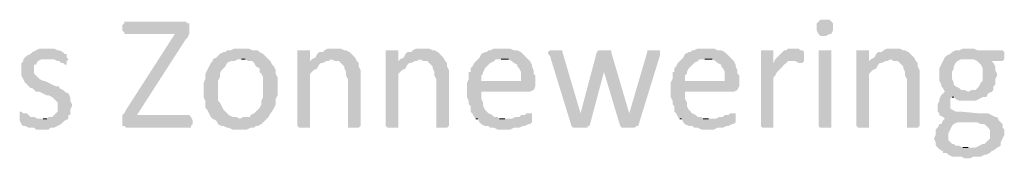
# Model space of a CAD drawing. Header units: millimetres. Extents: x -197899 to 120983, y -4228 to 45370.
# Tile 137 of 200: x -131520 to -129209, y 23011 to 23337. Entities that reach past the tile are written whole.
import ezdxf

# ---------------------------------------------------------------- set-up
doc = ezdxf.new("R2010")
doc.units = ezdxf.units.MM
for name, color, linetype in [('AL63----', 7, 'Continuous'), ('PDF_Geometry', 8, 'Continuous'), ('PDF_Solid Fills', 8, 'Continuous')]:
    doc.layers.add(name, color=color, linetype=linetype)

# ---------------------------------------------------------------- blocks, each defined once
blk = doc.blocks.new('A$C01523A58')
at = {"layer": 'PDF_Solid Fills'}
for points in [[(31043, -5820.9), (30899, -5820.9), (30899, -5825.1), (30894.8, -5829.3), (30894.8, -5842), (30899, -5846.2), (30899, -5850.5), (31017.6, -5850.5), (30903.3, -6028.3), (30903.3, -6028.3), (30899, -6036.8), (30894.8, -6041), (30894.8, -6066.4), (30899, -6066.4), (30903.3, -6070.6), (31055.6, -6070.6), (31055.6, -6066.4), (31059.9, -6062.2), (31059.9, -6053.7), (31055.6, -6045.2), (31051.4, -6041), (30928.6, -6041), (31043, -5863.2), (31043, -5863.2), (31047.2, -5859), (31051.4, -5850.5), (31051.4, -5825.1), (31047.2, -5825.1)], [(32545.8, -5816.6), (32533.1, -5816.6), (32528.8, -5820.9), (32528.8, -5820.9), (32524.6, -5825.1), (32524.6, -5833.6), (32524.6, -5842), (32528.8, -5850.5), (32528.8, -5850.5), (32533.1, -5854.7), (32545.8, -5854.7), (32554.2, -5850.5), (32558.5, -5850.5), (32562.7, -5842), (32562.7, -5833.6), (32562.7, -5825.1), (32558.5, -5820.9), (32558.5, -5820.9), (32554.2, -5816.6)], [(30721.2, -5884.4), (30700.1, -5884.4), (30691.6, -5888.6), (30683.1, -5892.9), (30678.9, -5897), (30670.4, -5901.3), (30670.4, -5901.3), (30661.9, -5909.8), (30661.9, -5914), (30657.7, -5918.3), (30657.7, -5947.8), (30661.9, -5956.3), (30661.9, -5956.3), (30666.2, -5964.8), (30670.4, -5969), (30670.4, -5969), (30678.9, -5977.5), (30683.1, -5977.5), (30687.3, -5981.7), (30691.6, -5986), (30700.1, -5986), (30708.6, -5990.2), (30717, -5994.4), (30721.2, -5994.4), (30729.7, -5998.6), (30734, -6002.9), (30738.2, -6007.1), (30742.4, -6011.4), (30742.4, -6032.5), (30738.2, -6036.8), (30734, -6041), (30729.7, -6045.2), (30721.2, -6045.2), (30717, -6049.5), (30708.6, -6049.5), (30767.8, -6049.5), (30767.8, -6041), (30772, -6041), (30772, -6028.3), (30776.3, -6019.8), (30776.3, -6015.6), (30772, -6007.1), (30772, -5998.6), (30772, -5998.6), (30767.8, -5990.2), (30759.3, -5986), (30759.3, -5986), (30755.1, -5981.7), (30746.6, -5977.5), (30746.6, -5973.2), (30738.2, -5973.2), (30729.7, -5969), (30729.7, -5969), (30721.2, -5964.8), (30712.8, -5960.6), (30708.6, -5960.6), (30700.1, -5956.3), (30695.8, -5952.1), (30691.6, -5947.8), (30687.3, -5943.6), (30687.3, -5922.4), (30691.6, -5922.4), (30695.8, -5914), (30695.8, -5914), (30704.3, -5909.8), (30717, -5909.8), (30763.6, -5905.5), (30763.6, -5897), (30759.3, -5897), (30755.1, -5892.9), (30755.1, -5892.9), (30746.6, -5888.6), (30742.4, -5888.6), (30734, -5884.4), (30725.5, -5884.4)], [(31174.2, -5884.4), (31157.3, -5884.4), (31148.8, -5888.6), (31140.3, -5888.6), (31136.1, -5892.9), (31131.9, -5892.9), (31123.4, -5897), (31119.2, -5901.3), (31114.9, -5905.5), (31106.5, -5909.8), (31106.5, -5914), (31102.2, -5918.3), (31098, -5926.7), (31093.8, -5935.2), (31089.5, -5943.6), (31089.5, -5956.3), (31085.3, -5964.8), (31085.3, -5981.7), (31085.3, -5998.6), (31089.5, -6007.1), (31089.5, -6024.1), (31093.8, -6028.3), (31098, -6036.8), (31102.2, -6045.2), (31106.5, -6049.5), (31170, -6049.5), (31161.5, -6045.2), (31153, -6045.2), (31144.6, -6041), (31140.3, -6036.8), (31136.1, -6032.5), (31131.9, -6028.3), (31127.6, -6019.8), (31123.4, -6011.4), (31119.2, -6007.1), (31119.2, -5960.6), (31123.4, -5952.1), (31123.4, -5943.6), (31127.6, -5935.2), (31131.9, -5930.9), (31136.1, -5926.7), (31140.3, -5918.3), (31148.8, -5914), (31157.3, -5914), (31165.7, -5909.8), (31237.7, -5909.8), (31229.2, -5901.3), (31225, -5897), (31216.6, -5892.9), (31212.3, -5888.6), (31199.6, -5888.6), (31191.1, -5884.4), (31182.7, -5884.4)], [(31318.2, -5888.6), (31305.4, -5888.6), (31305.4, -6066.4), (31305.4, -6066.4), (31309.7, -6070.6), (31335.1, -6070.6), (31335.1, -6066.4), (31335.1, -5943.6), (31339.3, -5939.4), (31343.5, -5935.2), (31352, -5930.9), (31356.2, -5922.4), (31360.5, -5918.3), (31364.7, -5918.3), (31335.1, -5914), (31335.1, -5888.6), (31326.6, -5888.6)], [(31394.3, -5884.4), (31377.4, -5884.4), (31368.9, -5888.6), (31364.7, -5892.9), (31356.2, -5892.9), (31352, -5897), (31347.8, -5905.5), (31339.3, -5909.8), (31385.9, -5909.8), (31394.3, -5914), (31402.8, -5914), (31407, -5918.3), (31415.5, -5926.7), (31415.5, -5930.9), (31419.7, -5939.4), (31419.7, -5947.8), (31424, -5956.3), (31424, -6066.4), (31424, -6070.6), (31449.4, -6070.6), (31453.6, -6066.4), (31453.6, -5960.6), (31453.6, -5935.2), (31449.4, -5926.7), (31449.4, -5918.3), (31445.1, -5914), (31440.9, -5905.5), (31440.9, -5905.5), (31432.4, -5897), (31428.2, -5892.9), (31419.7, -5888.6), (31415.5, -5888.6), (31407, -5884.4), (31402.8, -5884.4)], [(31525.6, -5888.6), (31512.8, -5888.6), (31512.8, -6066.4), (31512.8, -6066.4), (31517.1, -6070.6), (31542.5, -6070.6), (31542.5, -6066.4), (31542.5, -5943.6), (31546.7, -5939.4), (31551, -5935.2), (31559.4, -5930.9), (31563.6, -5922.4), (31567.9, -5918.3), (31572.1, -5918.3), (31542.5, -5914), (31542.5, -5888.6), (31534.1, -5888.6)], [(31601.8, -5884.4), (31584.8, -5884.4), (31576.4, -5888.6), (31572.1, -5892.9), (31563.6, -5892.9), (31559.4, -5897), (31555.2, -5905.5), (31546.7, -5909.8), (31593.3, -5909.8), (31601.8, -5914), (31610.2, -5914), (31614.5, -5918.3), (31622.9, -5926.7), (31622.9, -5930.9), (31627.2, -5939.4), (31627.2, -5947.8), (31631.4, -5956.3), (31631.4, -6066.4), (31631.4, -6070.6), (31656.8, -6070.6), (31661, -6066.4), (31661, -5960.6), (31661, -5935.2), (31656.8, -5926.7), (31656.8, -5918.3), (31652.6, -5914), (31648.3, -5905.5), (31648.3, -5905.5), (31639.9, -5897), (31635.6, -5892.9), (31627.2, -5888.6), (31622.9, -5888.6), (31614.5, -5884.4), (31610.2, -5884.4)], [(31788, -5884.4), (31766.9, -5884.4), (31758.4, -5888.6), (31754.1, -5888.6), (31750, -5892.9), (31745.7, -5892.9), (31737.2, -5897), (31733, -5905.5), (31728.7, -5909.8), (31724.5, -5914), (31720.3, -5918.3), (31716.1, -5926.7), (31711.8, -5930.9), (31711.8, -5939.4), (31707.6, -5939.4), (31707.6, -5956.3), (31703.3, -5964.8), (31737.2, -5960.6), (31737.2, -5947.8), (31741.5, -5943.6), (31741.5, -5939.4), (31745.7, -5930.9), (31750, -5926.7), (31754.1, -5922.4), (31758.4, -5918.3), (31766.9, -5914), (31771.1, -5909.8), (31847.3, -5909.8), (31843.1, -5905.5), (31834.6, -5897), (31830.3, -5892.9), (31821.9, -5888.6), (31813.4, -5888.6), (31804.9, -5884.4), (31796.5, -5884.4)], [(31910.8, -5888.6), (31898.1, -5888.6), (31893.9, -5892.9), (31893.9, -5897), (31898.1, -5901.3), (31948.9, -6066.4), (31970.1, -6036.8), (31970.1, -6036.8), (31927.7, -5892.9), (31927.7, -5888.6), (31919.3, -5888.6)], [(32008.2, -5892.9), (31970.1, -6036.8), (31970.1, -6036.8), (31948.9, -6066.4), (31948.9, -6066.4), (31953.1, -6070.6), (31987, -6070.6), (31987, -6066.4), (31991.3, -6066.4), (32025.1, -5939.4), (32025.1, -5939.4)], [(32025.1, -5888.6), (32012.4, -5888.6), (32008.2, -5892.9), (32025.1, -5939.4), (32025.1, -5939.4), (32063.2, -6066.4), (32084.4, -6036.8), (32084.4, -6036.8), (32042.1, -5892.9), (32042.1, -5888.6), (32033.6, -5888.6)], [(32143.6, -5888.6), (32126.7, -5888.6), (32126.7, -5892.9), (32084.4, -6036.8), (32084.4, -6036.8), (32063.2, -6066.4), (32063.2, -6066.4), (32067.4, -6070.6), (32097, -6070.6), (32101.3, -6066.4), (32105.5, -6066.4), (32156.3, -5901.3), (32156.3, -5888.6), (32147.9, -5888.6)], [(32266.4, -5884.4), (32245.2, -5884.4), (32236.8, -5888.6), (32232.5, -5888.6), (32228.3, -5892.9), (32224.1, -5892.9), (32215.6, -5897), (32211.4, -5905.5), (32207.1, -5909.8), (32202.9, -5914), (32198.7, -5918.3), (32194.4, -5926.7), (32190.2, -5930.9), (32190.2, -5939.4), (32186, -5939.4), (32186, -5956.3), (32181.7, -5964.8), (32215.6, -5960.6), (32215.6, -5947.8), (32219.8, -5943.6), (32219.8, -5939.4), (32224.1, -5930.9), (32228.3, -5926.7), (32232.5, -5922.4), (32236.8, -5918.3), (32245.2, -5914), (32249.5, -5909.8), (32325.7, -5909.8), (32321.4, -5905.5), (32312.9, -5897), (32308.7, -5892.9), (32300.3, -5888.6), (32291.8, -5888.6), (32283.4, -5884.4), (32274.9, -5884.4)], [(32406.1, -5888.6), (32393.4, -5888.6), (32393.4, -6066.4), (32393.4, -6066.4), (32397.6, -6070.6), (32423, -6070.6), (32423, -6066.4), (32423, -5952.1), (32427.3, -5947.8), (32431.5, -5939.4), (32435.7, -5935.2), (32435.7, -5935.2), (32444.2, -5926.7), (32448.4, -5922.4), (32452.7, -5918.3), (32423, -5918.3), (32423, -5888.6), (32414.6, -5888.6)], [(32469.6, -5884.4), (32456.9, -5884.4), (32452.7, -5888.6), (32448.4, -5888.6), (32440, -5897), (32435.7, -5901.3), (32431.5, -5905.5), (32427.3, -5909.8), (32423, -5918.3), (32452.7, -5918.3), (32456.9, -5914), (32465.4, -5914), (32495, -5909.8), (32495, -5892.9), (32495, -5892.9), (32490.7, -5888.6), (32486.5, -5888.6), (32482.3, -5884.4), (32473.8, -5884.4)], [(32545.8, -5888.6), (32528.8, -5888.6), (32528.8, -6066.4), (32528.8, -6066.4), (32533.1, -6070.6), (32558.5, -6070.6), (32558.5, -6066.4), (32558.5, -5888.6), (32554.2, -5888.6)], [(32630.5, -5888.6), (32617.8, -5888.6), (32617.8, -6066.4), (32617.8, -6066.4), (32622, -6070.6), (32647.4, -6070.6), (32647.4, -6066.4), (32647.4, -5943.6), (32651.6, -5939.4), (32655.9, -5935.2), (32664.3, -5930.9), (32668.6, -5922.4), (32672.8, -5918.3), (32677, -5918.3), (32647.4, -5914), (32647.4, -5888.6), (32638.9, -5888.6)], [(32706.6, -5884.4), (32689.7, -5884.4), (32681.3, -5888.6), (32677, -5892.9), (32668.6, -5892.9), (32664.3, -5897), (32660.1, -5905.5), (32651.6, -5909.8), (32698.2, -5909.8), (32706.6, -5914), (32715.1, -5914), (32719.4, -5918.3), (32727.8, -5926.7), (32727.8, -5930.9), (32732, -5939.4), (32732, -5947.8), (32736.3, -5956.3), (32736.3, -6066.4), (32736.3, -6070.6), (32761.7, -6070.6), (32765.9, -6066.4), (32765.9, -5960.6), (32765.9, -5935.2), (32761.7, -5926.7), (32761.7, -5918.3), (32757.5, -5914), (32753.2, -5905.5), (32753.2, -5905.5), (32744.7, -5897), (32740.5, -5892.9), (32732, -5888.6), (32727.8, -5888.6), (32719.4, -5884.4), (32715.1, -5884.4)], [(32880.2, -5884.4), (32867.5, -5884.4), (32859.1, -5888.6), (32850.6, -5888.6), (32842.1, -5892.9), (32837.9, -5897), (32829.4, -5901.3), (32829.4, -5901.3), (32825.2, -5905.5), (32880.2, -5909.8), (32893, -5909.8), (32901.4, -5914), (32905.6, -5918.3), (32909.9, -5922.4), (32914.1, -5930.9), (32914.1, -5960.6), (32909.9, -5964.8), (32905.6, -5973.2), (32901.4, -5977.5), (32897.2, -5981.7), (32888.7, -5981.7), (32880.2, -5986), (32825.2, -5986), (32820.9, -5990.2), (32816.7, -5994.4), (32812.5, -6002.9), (32812.5, -6007.1), (32808.3, -6015.6), (32808.3, -6024.1), (32808.3, -6032.5), (32812.5, -6036.8), (32812.5, -6041), (32820.9, -6045.2), (32825.2, -6049.5), (32820.9, -6053.7), (32854.8, -6057.9), (32901.4, -6057.9), (32909.9, -6062.2), (32918.3, -6062.2), (32922.6, -6066.4), (32926.8, -6070.6), (32931, -6074.9), (32931, -6096), (32926.8, -6100.3), (32922.6, -6104.5), (32918.3, -6108.7), (32914.1, -6108.7), (32905.6, -6113), (32905.6, -6113), (32897.2, -6117.2), (32808.3, -6117.2), (32812.5, -6121.4), (32820.9, -6125.6), (32820.9, -6129.9), (32829.4, -6129.9), (32833.7, -6134.1), (32842.1, -6138.3), (32863.3, -6138.3), (32871.7, -6142.6), (32884.5, -6142.6), (32893, -6138.3), (32909.9, -6138.3), (32918.3, -6134.1), (32922.6, -6134.1), (32931, -6129.9), (32935.3, -6125.6), (32943.7, -6121.4), (32943.7, -6121.4), (32947.9, -6117.2), (32956.4, -6113), (32956.4, -6104.5), (32960.7, -6096), (32964.9, -6087.6), (32964.9, -6074.9), (32960.7, -6070.6), (32960.7, -6062.2), (32956.4, -6057.9), (32952.2, -6053.7), (32947.9, -6045.2), (32943.7, -6045.2), (32935.3, -6041), (32926.8, -6036.8), (32905.6, -6036.8), (32859.1, -6032.5), (32850.6, -6032.5), (32842.1, -6028.3), (32837.9, -6024.1), (32837.9, -6015.6), (32837.9, -6002.9), (32842.1, -5998.6), (32922.6, -5998.6), (32926.8, -5990.2), (32926.8, -5990.2), (32935.3, -5986), (32939.5, -5981.7), (32939.5, -5973.2), (32943.7, -5969), (32943.7, -5956.3), (32947.9, -5947.8), (32947.9, -5943.6), (32943.7, -5935.2), (32943.7, -5926.7), (32943.7, -5926.7), (32939.5, -5918.3), (32935.3, -5914), (32960.7, -5914), (32964.9, -5909.8), (32964.9, -5892.9), (32960.7, -5888.6), (32901.4, -5888.6), (32893, -5884.4), (32888.7, -5884.4)], [(30763.6, -5905.5), (30717, -5909.8), (30734, -5909.8), (30742.4, -5914), (30746.6, -5914), (30750.9, -5918.3), (30755.1, -5918.3), (30759.3, -5922.4), (30763.6, -5922.4), (30763.6, -5914), (30767.8, -5909.8)], [(31237.7, -5909.8), (31174.2, -5909.8), (31182.7, -5909.8), (31191.1, -5914), (31199.6, -5914), (31203.8, -5918.3), (31208.1, -5926.7), (31216.6, -5930.9), (31216.6, -5939.4), (31220.8, -5943.6), (31225, -5952.1), (31225, -5998.6), (31220.8, -6007.1), (31220.8, -6015.6), (31216.6, -6024.1), (31212.3, -6028.3), (31208.1, -6032.5), (31203.8, -6036.8), (31195.3, -6041), (31195.3, -6045.2), (31178.4, -6045.2), (31170, -6049.5), (31106.5, -6049.5), (31114.9, -6053.7), (31119.2, -6062.2), (31127.6, -6066.4), (31131.9, -6066.4), (31140.3, -6070.6), (31144.6, -6070.6), (31153, -6074.9), (31186.9, -6074.9), (31195.3, -6070.6), (31203.8, -6070.6), (31208.1, -6066.4), (31212.3, -6066.4), (31220.8, -6062.2), (31225, -6057.9), (31229.2, -6053.7), (31237.7, -6045.2), (31237.7, -6045.2), (31242, -6036.8), (31246.1, -6032.5), (31250.4, -6024.1), (31254.6, -6015.6), (31254.6, -6002.9), (31258.9, -5994.4), (31258.9, -5977.5), (31258.9, -5952.1), (31254.6, -5943.6), (31254.6, -5935.2), (31250.4, -5926.7), (31246.1, -5922.4), (31242, -5914)], [(31339.3, -5909.8), (31335.1, -5914), (31364.7, -5918.3), (31373.2, -5914), (31377.4, -5914), (31385.9, -5909.8)], [(31546.7, -5909.8), (31542.5, -5914), (31572.1, -5918.3), (31580.6, -5914), (31584.8, -5914), (31593.3, -5909.8)], [(31847.3, -5909.8), (31783.8, -5909.8), (31800.8, -5909.8), (31809.2, -5914), (31813.4, -5918.3), (31821.9, -5922.4), (31821.9, -5926.7), (31826.1, -5930.9), (31830.3, -5939.4), (31830.3, -5960.6), (31737.2, -5960.6), (31703.3, -5964.8), (31703.3, -5981.7), (31703.3, -5998.6), (31707.6, -6007.1), (31707.6, -6015.6), (31711.8, -6019.8), (31711.8, -6032.5), (31716.1, -6036.8), (31720.3, -6045.2), (31724.5, -6049.5), (31792.3, -6049.5), (31779.5, -6049.5), (31775.4, -6045.2), (31766.9, -6045.2), (31762.6, -6041), (31754.1, -6036.8), (31750, -6032.5), (31745.7, -6028.3), (31741.5, -6019.8), (31741.5, -6011.4), (31741.5, -6011.4), (31737.2, -6002.9), (31737.2, -5986), (31851.5, -5986), (31860, -5981.7), (31860, -5981.7), (31864.2, -5973.2), (31864.2, -5964.8), (31864.2, -5947.8), (31860, -5943.6), (31860, -5935.2), (31855.8, -5926.7), (31855.8, -5922.4), (31851.5, -5914)], [(32325.7, -5909.8), (32262.1, -5909.8), (32279.1, -5909.8), (32287.5, -5914), (32291.8, -5918.3), (32300.3, -5922.4), (32300.3, -5926.7), (32304.5, -5930.9), (32308.7, -5939.4), (32308.7, -5960.6), (32215.6, -5960.6), (32181.7, -5964.8), (32181.7, -5981.7), (32181.7, -5998.6), (32186, -6007.1), (32186, -6015.6), (32190.2, -6019.8), (32190.2, -6032.5), (32194.4, -6036.8), (32198.7, -6045.2), (32202.9, -6049.5), (32270.6, -6049.5), (32258, -6049.5), (32253.7, -6045.2), (32245.2, -6045.2), (32241, -6041), (32232.5, -6036.8), (32228.3, -6032.5), (32224.1, -6028.3), (32219.8, -6019.8), (32219.8, -6011.4), (32219.8, -6011.4), (32215.6, -6002.9), (32215.6, -5986), (32329.9, -5986), (32338.3, -5981.7), (32338.3, -5981.7), (32342.6, -5973.2), (32342.6, -5964.8), (32342.6, -5947.8), (32338.3, -5943.6), (32338.3, -5935.2), (32334.1, -5926.7), (32334.1, -5922.4), (32329.9, -5914)], [(32495, -5909.8), (32465.4, -5914), (32473.8, -5914), (32482.3, -5918.3), (32490.7, -5918.3), (32495, -5914)], [(32651.6, -5909.8), (32647.4, -5914), (32677, -5918.3), (32685.5, -5914), (32689.7, -5914), (32698.2, -5909.8)], [(32825.2, -5905.5), (32820.9, -5914), (32816.7, -5922.4), (32816.7, -5922.4), (32812.5, -5930.9), (32812.5, -5960.6), (32816.7, -5969), (32816.7, -5973.2), (32820.9, -5977.5), (32825.2, -5986), (32880.2, -5986), (32871.7, -5981.7), (32863.3, -5981.7), (32859.1, -5977.5), (32850.6, -5973.2), (32846.3, -5969), (32846.3, -5964.8), (32842.1, -5956.3), (32842.1, -5939.4), (32846.3, -5930.9), (32846.3, -5926.7), (32850.6, -5918.3), (32854.8, -5914), (32863.3, -5909.8), (32880.2, -5909.8)], [(32922.6, -5998.6), (32842.1, -5998.6), (32846.3, -5998.6), (32850.6, -6002.9), (32859.1, -6007.1), (32897.2, -6007.1), (32905.6, -6002.9), (32905.6, -6002.9), (32914.1, -5998.6)], [(30657.7, -6032.5), (30653.5, -6032.5), (30653.5, -6053.7), (30657.7, -6062.2), (30657.7, -6062.2), (30661.9, -6066.4), (30666.2, -6066.4), (30674.7, -6070.6), (30687.3, -6070.6), (30691.6, -6074.9), (30721.2, -6074.9), (30725.5, -6070.6), (30734, -6070.6), (30742.4, -6066.4), (30750.9, -6062.2), (30755.1, -6057.9), (30759.3, -6053.7), (30767.8, -6049.5), (30695.8, -6049.5), (30687.3, -6045.2), (30678.9, -6045.2), (30674.7, -6041), (30670.4, -6036.8), (30661.9, -6036.8)], [(31851.5, -6036.8), (31843.1, -6036.8), (31838.8, -6041), (31830.3, -6041), (31826.1, -6045.2), (31817.7, -6045.2), (31809.2, -6049.5), (31724.5, -6049.5), (31728.7, -6049.5), (31733, -6057.9), (31737.2, -6062.2), (31745.7, -6066.4), (31754.1, -6066.4), (31758.4, -6070.6), (31766.9, -6070.6), (31775.4, -6074.9), (31804.9, -6074.9), (31813.4, -6070.6), (31826.1, -6070.6), (31834.6, -6066.4), (31838.8, -6066.4), (31847.3, -6062.2), (31851.5, -6062.2), (31855.8, -6057.9), (31855.8, -6053.7), (31855.8, -6036.8)], [(32329.9, -6036.8), (32321.4, -6036.8), (32317.2, -6041), (32308.7, -6041), (32304.5, -6045.2), (32296, -6045.2), (32287.5, -6049.5), (32202.9, -6049.5), (32207.1, -6049.5), (32211.4, -6057.9), (32215.6, -6062.2), (32224.1, -6066.4), (32232.5, -6066.4), (32236.8, -6070.6), (32245.2, -6070.6), (32253.7, -6074.9), (32283.4, -6074.9), (32291.8, -6070.6), (32304.5, -6070.6), (32312.9, -6066.4), (32317.2, -6066.4), (32325.7, -6062.2), (32329.9, -6062.2), (32334.1, -6057.9), (32334.1, -6053.7), (32334.1, -6036.8)], [(32820.9, -6053.7), (32816.7, -6062.2), (32812.5, -6062.2), (32808.3, -6070.6), (32804, -6074.9), (32804, -6087.6), (32799.8, -6096), (32799.8, -6096), (32804, -6104.5), (32804, -6113), (32808.3, -6117.2), (32880.2, -6117.2), (32867.5, -6117.2), (32859.1, -6113), (32850.6, -6113), (32846.3, -6108.7), (32842.1, -6108.7), (32837.9, -6104.5), (32833.7, -6100.3), (32833.7, -6091.8), (32833.7, -6083.3), (32833.7, -6083.3), (32837.9, -6074.9), (32837.9, -6074.9), (32842.1, -6066.4), (32846.3, -6062.2), (32854.8, -6057.9)]]:
    blk.add_hatch(color=7, dxfattribs=at).paths.add_polyline_path(points)
at = {"layer": 'PDF_Geometry', "color": 7, "lineweight": 0}
for points in [[(31174.2, -5909.8), (31182.7, -5909.8)], [(31783.8, -5909.8), (31800.8, -5909.8)], [(32262.1, -5909.8), (32279.1, -5909.8)], [(32842.1, -5998.6), (32846.3, -5998.6)], [(30717, -6049.5), (30708.6, -6049.5)], [(31724.5, -6049.5), (31728.7, -6049.5)], [(31792.3, -6049.5), (31779.5, -6049.5)], [(32202.9, -6049.5), (32207.1, -6049.5)], [(32270.6, -6049.5), (32258, -6049.5)], [(32880.2, -6117.2), (32867.5, -6117.2)]]:
    blk.add_lwpolyline(points, dxfattribs=at)

msp = doc.modelspace()

# ---------------------------------------------------------------- block references
at = {"layer": 'AL63----'}
msp.add_blockref('A$C01523A58', (-162173.6, 29153.2), dxfattribs=at)

doc.saveas('drawing.dxf')
